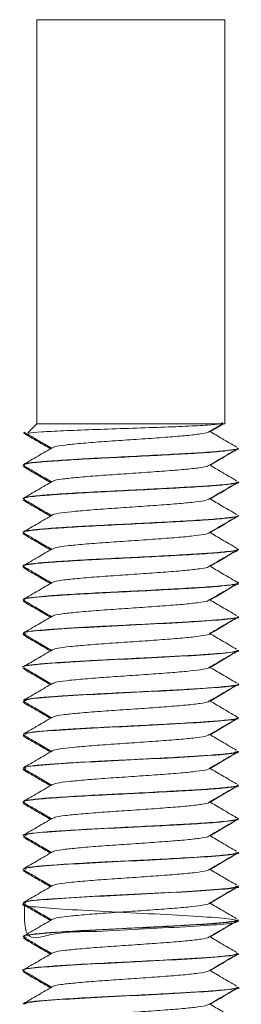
# Model space of a CAD drawing. Header units: millimetres. Extents: x -374 to 373, y -1423 to -22.
# Tile 38 of 39: x 354 to 362, y -81 to -44. Entities that reach past the tile are written whole.
import ezdxf

# ---------------------------------------------------------------- set-up
doc = ezdxf.new("R2010")
doc.units = ezdxf.units.MM

msp = doc.modelspace()

# ---------------------------------------------------------------- linework, layer by layer
at = {"color": 7, "linetype": 'Continuous', "lineweight": 15}
for p, q in [((354.566, -44.321), (354.566, -59.321)), ((354.566, -44.321), (361.566, -44.321)), ((361.566, -59.321), (361.566, -44.321)), ((354.566, -59.321), (354.233, -59.653)), ((361.414, -59.321), (354.566, -59.321)), ((360.991, -59.6), (361.499, -59.305)), ((361.012, -59.601), (361.483, -59.326)), ((361.414, -59.321), (361.476, -59.266)), ((361.56, -59.321), (361.429, -59.346)), ((361.56, -59.321), (361.523, -59.321)), ((361.56, -59.321), (361.525, -59.309)), ((362.066, -60.224), (362.066, -60.214)), ((362.066, -60.271), (362.066, -60.261)), ((354.066, -60.839), (354.066, -60.849)), ((354.066, -60.886), (354.066, -60.896)), ((354.109, -60.896), (354.098, -60.871)), ((362.066, -61.475), (362.066, -61.464)), ((362.066, -61.521), (362.066, -61.511)), ((354.066, -62.09), (354.066, -62.099)), ((354.066, -62.136), (354.066, -62.146)), ((362.066, -62.725), (362.066, -62.715)), ((362.066, -62.771), (362.066, -62.761)), ((354.066, -63.339), (354.066, -63.35)), ((354.066, -63.386), (354.066, -63.396)), ((354.097, -63.367), (354.083, -63.386)), ((361.979, -63.927), (362.029, -63.938)), ((361.98, -64.054), (362.032, -64.021)), ((362.066, -63.974), (362.066, -63.964)), ((362.066, -64.021), (362.066, -64.011)), ((354.066, -64.589), (354.066, -64.6)), ((354.066, -64.636), (354.066, -64.646)), ((354.098, -64.661), (354.108, -64.646)), ((362.066, -65.224), (362.066, -65.215)), ((362.066, -65.271), (362.066, -65.261)), ((354.066, -65.84), (354.066, -65.849)), ((354.066, -65.886), (354.066, -65.896)), ((362.066, -66.475), (362.066, -66.464)), ((362.066, -66.521), (362.066, -66.511)), ((354.066, -67.089), (354.066, -67.099)), ((354.066, -67.136), (354.066, -67.146)), ((362.066, -67.724), (362.066, -67.714)), ((362.066, -67.771), (362.066, -67.761)), ((354.066, -68.34), (354.066, -68.35)), ((354.066, -68.386), (354.066, -68.396)), ((362.066, -68.975), (362.066, -68.965)), ((362.066, -69.021), (362.066, -69.011)), ((354.066, -69.589), (354.066, -69.6)), ((354.093, -69.617), (354.066, -69.636)), ((354.066, -69.636), (354.066, -69.646)), ((361.98, -70.177), (362.027, -70.187)), ((362.066, -70.224), (362.066, -70.214)), ((362.066, -70.271), (362.066, -70.261)), ((354.066, -70.839), (354.066, -70.849)), ((354.066, -70.886), (354.066, -70.896)), ((361.929, -71.549), (362.036, -71.521)), ((362.066, -71.474), (362.066, -71.465)), ((362.066, -71.521), (362.066, -71.511)), ((354.066, -72.09), (354.066, -72.099)), ((354.066, -72.136), (354.066, -72.146)), ((361.999, -72.798), (362.025, -72.771)), ((362.066, -72.724), (362.066, -72.714)), ((362.066, -72.771), (362.066, -72.761)), ((354.066, -73.339), (354.066, -73.35)), ((354.066, -73.386), (354.066, -73.396)), ((354.083, -73.411), (354.102, -73.396)), ((361.941, -73.927), (362.057, -73.951)), ((362.066, -73.974), (362.066, -73.964)), ((362.066, -74.021), (362.066, -74.011)), ((354.066, -74.59), (354.066, -74.599)), ((354.066, -74.636), (354.066, -74.646)), ((362.066, -75.224), (362.066, -75.215)), ((362.066, -75.271), (362.066, -75.261)), ((354.066, -75.84), (354.066, -75.849)), ((354.066, -75.886), (354.066, -75.896)), ((354.106, -75.896), (354.071, -75.886)), ((361.928, -76.551), (362.057, -76.521)), ((362.066, -76.474), (362.066, -76.464)), ((362.066, -76.521), (362.066, -76.511)), ((354.066, -77.089), (354.066, -77.099)), ((354.066, -77.136), (354.066, -77.146)), ((362.066, -77.724), (362.066, -77.715)), ((362.066, -77.771), (362.066, -77.761)), ((354.066, -78.34), (354.066, -78.349)), ((354.066, -78.386), (354.066, -78.396)), ((362.066, -78.974), (362.066, -78.964)), ((362.066, -79.021), (362.066, -79.011)), ((354.066, -79.589), (354.066, -79.6)), ((354.066, -79.636), (354.066, -79.646)), ((362.042, -80.261), (361.949, -80.3)), ((362.066, -80.225), (362.066, -80.214)), ((362.066, -80.271), (362.066, -80.261)), ((354.066, -80.839), (354.066, -80.85))]:
    msp.add_line(p, q, dxfattribs=at)
at = {"color": 7, "linetype": 'Continuous', "lineweight": 15, "flags": 128}
msp.add_lwpolyline([(362.024, -76.464), (362.023, -76.493), (361.736, -76.545), (361.651, -76.555), (361.48, -76.573), (361.019, -76.612), (360.166, -76.666), (359.76, -76.689), (359.178, -76.72), (357.942, -76.783), (356.91, -76.834), (355.769, -76.898), (354.927, -76.956), (354.614, -76.983), (354.476, -76.997), (354.412, -77.005), (354.38, -77.009), (354.365, -77.011), (354.358, -77.012), (354.356, -77.012), (354.355, -77.012), (354.354, -77.012), (354.354, -77.012), (354.354, -77.012), (354.354, -77.012), (354.354, -77.012), (354.354, -77.012), (354.354, -77.012), (354.354, -77.012), (354.352, -77.013), (354.35, -77.013), (354.342, -77.014), (354.316, -77.018), (354.228, -77.032), (354.078, -77.074), (354.097, -77.089)], dxfattribs=at)
at = {"color": 7, "linetype": 'Continuous', "lineweight": 15}
for points, knots in [([(361.414, -59.321), (361.274, -59.335), (360.995, -59.364), (360.133, -59.406), (359.052, -59.448), (357.83, -59.491), (356.606, -59.531), (355.512, -59.576), (354.701, -59.615), (354.252, -59.652), (354.258, -59.673), (354.26, -59.68)], [0, 0, 0, 0, 0.113795, 0.227589, 0.341393, 0.458373, 0.57531, 0.694379, 0.814534, 0.935614, 1, 1, 1, 1]), ([(354.078, -59.661), (354.257, -59.765), (354.592, -59.959), (354.926, -60.153), (355.08, -60.242)], [0, 0, 0, 0, 0.538124, 1, 1, 1, 1]), ([(354.086, -59.62), (354.266, -59.724), (354.611, -59.924), (354.955, -60.124), (355.12, -60.219)], [0, 0, 0, 0, 0.522064, 1, 1, 1, 1]), ([(355.187, -60.199), (355.2, -60.187), (355.236, -60.155), (355.588, -60.103), (356.178, -60.045), (356.95, -59.981), (357.824, -59.924), (358.719, -59.862), (359.553, -59.801), (360.257, -59.744), (360.743, -59.68), (360.985, -59.634), (360.965, -59.607), (360.959, -59.599)], [0, 0, 0, 0, 0.058784, 0.159269, 0.259012, 0.360578, 0.459912, 0.560914, 0.661905, 0.761246, 0.862814, 0.962543, 1, 1, 1, 1]), ([(361.996, -60.177), (361.818, -60.073), (361.485, -59.879), (361.154, -59.685), (361, -59.594)], [0, 0, 0, 0, 0.53512, 1, 1, 1, 1]), ([(355.155, -60.199), (354.975, -60.303), (354.616, -60.512), (354.256, -60.721), (354.076, -60.825)], [0, 0, 0, 0, 0.499712, 1, 1, 1, 1]), ([(362.027, -60.214), (362.038, -60.221), (362.072, -60.241), (361.947, -60.264), (361.826, -60.283), (361.639, -60.308), (361.217, -60.351), (360.368, -60.406), (359.317, -60.463), (358.158, -60.524), (357.224, -60.568), (356.492, -60.606), (355.796, -60.646), (355.005, -60.698), (354.582, -60.735), (354.422, -60.754), (354.418, -60.754), (354.407, -60.755), (354.367, -60.76), (354.228, -60.78), (354.071, -60.808), (354.097, -60.831), (354.107, -60.839)], [0, 0, 0, 0, 0.03218, 0.09559, 0.114146, 0.123903, 0.217414, 0.309479, 0.395991, 0.495192, 0.586566, 0.618213, 0.679857, 0.77208, 0.864296, 0.864515, 0.864909, 0.866222, 0.870948, 0.8888, 0.957978, 1, 1, 1, 1]), ([(354.108, -60.849), (354.106, -60.836), (354.1, -60.803), (354.506, -60.748), (355.236, -60.692), (356.237, -60.628), (357.403, -60.569), (358.631, -60.51), (359.803, -60.447), (360.823, -60.39), (361.578, -60.327), (362.016, -60.272), (362.026, -60.238), (362.03, -60.224)], [0, 0, 0, 0, 0.061853, 0.159006, 0.254296, 0.351763, 0.447795, 0.544009, 0.641427, 0.736683, 0.833928, 0.930546, 1, 1, 1, 1]), ([(360.991, -60.85), (361.17, -60.746), (361.528, -60.538), (361.886, -60.33), (362.065, -60.226)], [0, 0, 0, 0, 0.499909, 1, 1, 1, 1]), ([(361.012, -60.851), (361.178, -60.754), (361.521, -60.554), (361.863, -60.353), (362.04, -60.249)], [0, 0, 0, 0, 0.482952, 1, 1, 1, 1]), ([(354.094, -60.867), (354.088, -60.868), (354.056, -60.875), (354.079, -60.881), (354.099, -60.886)], [0, 0, 0, 0, 0.184193, 1, 1, 1, 1]), ([(354.078, -60.911), (354.257, -61.015), (354.592, -61.209), (354.926, -61.403), (355.08, -61.492)], [0, 0, 0, 0, 0.538124, 1, 1, 1, 1]), ([(354.086, -60.87), (354.266, -60.974), (354.611, -61.174), (354.955, -61.374), (355.12, -61.469)], [0, 0, 0, 0, 0.522064, 1, 1, 1, 1]), ([(355.183, -61.449), (355.184, -61.443), (355.189, -61.416), (355.467, -61.368), (355.995, -61.312), (356.728, -61.248), (357.581, -61.189), (358.479, -61.13), (359.336, -61.067), (360.083, -61.01), (360.634, -60.947), (360.949, -60.894), (360.958, -60.861), (360.961, -60.849)], [0, 0, 0, 0, 0.030479, 0.131661, 0.230893, 0.332403, 0.432412, 0.532612, 0.634071, 0.733267, 0.834545, 0.935167, 1, 1, 1, 1]), ([(361.996, -61.427), (361.818, -61.323), (361.485, -61.129), (361.154, -60.935), (361, -60.844)], [0, 0, 0, 0, 0.535119, 1, 1, 1, 1]), ([(362.034, -61.464), (362.029, -61.478), (362.017, -61.511), (361.659, -61.557), (361.223, -61.597), (360.697, -61.636), (360.231, -61.663), (359.781, -61.687), (359.424, -61.707), (358.717, -61.745), (357.782, -61.791), (357.06, -61.827), (356.697, -61.845), (356.225, -61.87), (355.513, -61.913), (354.717, -61.969), (354.249, -62.021), (354.099, -62.059), (354.07, -62.078), (354.068, -62.084), (354.065, -62.087), (354.07, -62.089), (354.074, -62.09)], [0, 0, 0, 0, 0.068242, 0.160798, 0.220612, 0.254382, 0.34566, 0.35615, 0.375235, 0.439094, 0.53191, 0.595867, 0.614271, 0.623592, 0.717103, 0.809053, 0.901311, 0.96788, 0.986375, 0.991913, 0.994977, 1, 1, 1, 1]), ([(355.155, -61.449), (354.975, -61.553), (354.616, -61.762), (354.256, -61.971), (354.076, -62.075)], [0, 0, 0, 0, 0.499714, 1, 1, 1, 1]), ([(354.108, -62.099), (354.097, -62.092), (354.055, -62.065), (354.364, -62.014), (355.004, -61.958), (355.946, -61.896), (357.076, -61.834), (358.299, -61.777), (359.496, -61.713), (360.564, -61.655), (361.416, -61.595), (361.915, -61.532), (362.126, -61.495), (362.066, -61.475), (362.065, -61.475)], [0, 0, 0, 0, 0.0352781, 0.1327868, 0.2281259, 0.3252241, 0.4220946, 0.5175805, 0.6151312, 0.7107858, 0.8074433, 0.9046904, 0.9999645, 1, 1, 1, 1]), ([(360.991, -62.1), (361.17, -61.996), (361.528, -61.788), (361.886, -61.58), (362.065, -61.476)], [0, 0, 0, 0, 0.499909, 1, 1, 1, 1]), ([(361.012, -62.101), (361.178, -62.004), (361.521, -61.804), (361.863, -61.603), (362.04, -61.499)], [0, 0, 0, 0, 0.482952, 1, 1, 1, 1]), ([(355.158, -62.699), (355.158, -62.698), (355.145, -62.678), (355.366, -62.634), (355.824, -62.578), (356.516, -62.516), (357.341, -62.454), (358.236, -62.397), (359.111, -62.333), (359.896, -62.275), (360.507, -62.215), (360.908, -62.154), (360.959, -62.117), (360.983, -62.099)], [0, 0, 0, 0, 0.002311, 0.103825, 0.20307, 0.304155, 0.405001, 0.504401, 0.605958, 0.705534, 0.806157, 0.907397, 1, 1, 1, 1]), ([(361.996, -62.677), (361.818, -62.573), (361.485, -62.379), (361.154, -62.185), (361, -62.094)], [0, 0, 0, 0, 0.53512, 1, 1, 1, 1]), ([(354.089, -62.146), (354.077, -62.143), (354.057, -62.137), (354.085, -62.132), (354.097, -62.13)], [0, 0, 0, 0, 0.566805, 1, 1, 1, 1]), ([(354.078, -62.161), (354.257, -62.265), (354.592, -62.459), (354.926, -62.653), (355.08, -62.742)], [0, 0, 0, 0, 0.538124, 1, 1, 1, 1]), ([(354.086, -62.12), (354.266, -62.224), (354.611, -62.424), (354.955, -62.624), (355.12, -62.719)], [0, 0, 0, 0, 0.522062, 1, 1, 1, 1]), ([(354.081, -63.35), (354.076, -63.348), (354.017, -63.326), (354.25, -63.281), (354.793, -63.223), (355.67, -63.163), (356.755, -63.1), (357.964, -63.043), (359.18, -62.981), (360.294, -62.92), (361.213, -62.862), (361.814, -62.798), (362.09, -62.756), (362.04, -62.73), (362.029, -62.725)], [0, 0, 0, 0, 0.008902, 0.106425, 0.202327, 0.298722, 0.396108, 0.491371, 0.588712, 0.685209, 0.781018, 0.878558, 0.97396, 1, 1, 1, 1]), ([(355.155, -62.699), (354.975, -62.803), (354.616, -63.012), (354.256, -63.221), (354.076, -63.325)], [0, 0, 0, 0, 0.499712, 1, 1, 1, 1]), ([(362.045, -62.715), (362.052, -62.717), (362.108, -62.741), (361.874, -62.779), (361.351, -62.84), (360.546, -62.896), (359.523, -62.952), (358.377, -63.013), (357.204, -63.068), (356.234, -63.119), (355.588, -63.159), (355.02, -63.198), (354.681, -63.225), (354.452, -63.25), (354.293, -63.269), (354.098, -63.3), (354.102, -63.327), (354.104, -63.339)], [0, 0, 0, 0, 0.012862, 0.110865, 0.197932, 0.290544, 0.382256, 0.475831, 0.567564, 0.660151, 0.720175, 0.753783, 0.845106, 0.855665, 0.874779, 0.938577, 1, 1, 1, 1]), ([(360.991, -63.35), (361.17, -63.246), (361.528, -63.038), (361.886, -62.83), (362.065, -62.726)], [0, 0, 0, 0, 0.499909, 1, 1, 1, 1]), ([(361.012, -63.351), (361.178, -63.254), (361.521, -63.054), (361.863, -62.853), (362.04, -62.749)], [0, 0, 0, 0, 0.482952, 1, 1, 1, 1]), ([(354.1, -63.411), (354.087, -63.408), (354.044, -63.399), (354.084, -63.39), (354.111, -63.384)], [0, 0, 0, 0, 0.315693, 1, 1, 1, 1]), ([(354.078, -63.411), (354.257, -63.515), (354.592, -63.709), (354.926, -63.903), (355.08, -63.992)], [0, 0, 0, 0, 0.538125, 1, 1, 1, 1]), ([(354.086, -63.37), (354.266, -63.474), (354.611, -63.674), (354.955, -63.874), (355.12, -63.969)], [0, 0, 0, 0, 0.522064, 1, 1, 1, 1]), ([(355.178, -63.95), (355.206, -63.934), (355.272, -63.897), (355.681, -63.843), (356.31, -63.783), (357.107, -63.72), (357.991, -63.663), (358.881, -63.601), (359.695, -63.54), (360.368, -63.482), (360.806, -63.418), (361.007, -63.377), (360.975, -63.353), (360.97, -63.349)], [0, 0, 0, 0, 0.078151, 0.177914, 0.278195, 0.379508, 0.478605, 0.579873, 0.68026, 0.779926, 0.881401, 0.980644, 1, 1, 1, 1]), ([(361.996, -63.927), (361.818, -63.823), (361.485, -63.629), (361.154, -63.435), (361, -63.344)], [0, 0, 0, 0, 0.53512, 1, 1, 1, 1]), ([(354.11, -64.62), (354.096, -64.617), (353.993, -64.594), (354.151, -64.549), (354.606, -64.488), (355.409, -64.43), (356.443, -64.367), (357.63, -64.309), (358.856, -64.248), (360.007, -64.186), (360.988, -64.129), (361.683, -64.065), (362.049, -64.016), (362.028, -63.985), (362.02, -63.974)], [0, 0, 0, 0, 0.014641, 0.108782, 0.202494, 0.295077, 0.389572, 0.482123, 0.575875, 0.669988, 0.762306, 0.856734, 0.949756, 1, 1, 1, 1]), ([(362.024, -63.964), (362.031, -63.975), (362.05, -64.004), (361.714, -64.051), (361.278, -64.093), (360.988, -64.114), (360.91, -64.12), (360.646, -64.138), (360.056, -64.173), (359.081, -64.226), (357.914, -64.285), (357.104, -64.324), (356.63, -64.349), (356.268, -64.368), (355.623, -64.406), (354.855, -64.459), (354.297, -64.514), (354.042, -64.56), (354.088, -64.584), (354.098, -64.589)], [0, 0, 0, 0, 0.049548, 0.141521, 0.235084, 0.238409, 0.244064, 0.262364, 0.326828, 0.419673, 0.511975, 0.60427, 0.613701, 0.632464, 0.697878, 0.790507, 0.882216, 0.975797, 1, 1, 1, 1]), ([(355.155, -63.949), (354.975, -64.053), (354.616, -64.262), (354.256, -64.471), (354.076, -64.575)], [0, 0, 0, 0, 0.499712, 1, 1, 1, 1]), ([(360.991, -64.6), (361.17, -64.496), (361.528, -64.288), (361.886, -64.08), (362.065, -63.976)], [0, 0, 0, 0, 0.499909, 1, 1, 1, 1]), ([(361.012, -64.601), (361.178, -64.504), (361.521, -64.304), (361.863, -64.103), (362.04, -63.999)], [0, 0, 0, 0, 0.482952, 1, 1, 1, 1]), ([(354.08, -64.627), (354.074, -64.628), (354.06, -64.631), (354.072, -64.634), (354.079, -64.636)], [0, 0, 0, 0, 0.452496, 1, 1, 1, 1]), ([(354.078, -64.661), (354.257, -64.765), (354.592, -64.959), (354.926, -65.153), (355.08, -65.242)], [0, 0, 0, 0, 0.538124, 1, 1, 1, 1]), ([(354.086, -64.62), (354.266, -64.724), (354.611, -64.924), (354.955, -65.124), (355.12, -65.219)], [0, 0, 0, 0, 0.522064, 1, 1, 1, 1]), ([(355.188, -65.199), (355.196, -65.189), (355.221, -65.159), (355.548, -65.108), (356.119, -65.05), (356.879, -64.987), (357.747, -64.929), (358.644, -64.868), (359.486, -64.806), (360.204, -64.749), (360.711, -64.685), (360.974, -64.637), (360.962, -64.608), (360.958, -64.599)], [0, 0, 0, 0, 0.049852, 0.150595, 0.25012, 0.351709, 0.4512, 0.551987, 0.653164, 0.752403, 0.85392, 0.95392, 1, 1, 1, 1]), ([(361.996, -65.177), (361.818, -65.073), (361.485, -64.879), (361.154, -64.685), (361, -64.594)], [0, 0, 0, 0, 0.53512, 1, 1, 1, 1]), ([(355.155, -65.199), (354.975, -65.303), (354.616, -65.512), (354.256, -65.721), (354.076, -65.825)], [0, 0, 0, 0, 0.499714, 1, 1, 1, 1]), ([(361.974, -65.177), (362.002, -65.183), (362.049, -65.192), (362.06, -65.203), (362.064, -65.209), (362.073, -65.23), (362.006, -65.254), (361.764, -65.293), (361.413, -65.332), (360.985, -65.366), (360.689, -65.385), (360.678, -65.386), (360.641, -65.388), (360.498, -65.397), (360.198, -65.414), (359.871, -65.433), (359.587, -65.448), (359.222, -65.468), (358.501, -65.506), (357.443, -65.558), (356.319, -65.614), (355.632, -65.657), (355.262, -65.682), (354.994, -65.7), (354.554, -65.735), (354.138, -65.786), (354.102, -65.823), (354.085, -65.84)], [0, 0, 0, 0, 0.026178, 0.043431, 0.048408, 0.05095, 0.137147, 0.167253, 0.225116, 0.312913, 0.313245, 0.313892, 0.316126, 0.324365, 0.355901, 0.399334, 0.408294, 0.426026, 0.487704, 0.574789, 0.66151, 0.749744, 0.758505, 0.775862, 0.836268, 0.923814, 1, 1, 1, 1]), ([(354.111, -65.849), (354.104, -65.838), (354.085, -65.807), (354.458, -65.753), (355.161, -65.697), (356.144, -65.634), (357.299, -65.574), (358.527, -65.515), (359.707, -65.452), (360.744, -65.395), (361.526, -65.333), (361.999, -65.276), (362.026, -65.24), (362.038, -65.224)], [0, 0, 0, 0, 0.053469, 0.150768, 0.246014, 0.343398, 0.439723, 0.535653, 0.633146, 0.728469, 0.825562, 0.92241, 1, 1, 1, 1]), ([(360.991, -65.85), (361.17, -65.746), (361.528, -65.538), (361.886, -65.33), (362.065, -65.226)], [0, 0, 0, 0, 0.499909, 1, 1, 1, 1]), ([(361.012, -65.851), (361.178, -65.754), (361.521, -65.554), (361.863, -65.353), (362.04, -65.249)], [0, 0, 0, 0, 0.482952, 1, 1, 1, 1]), ([(362.049, -65.261), (362.055, -65.263), (362.074, -65.269), (362.054, -65.276), (362.041, -65.281)], [0, 0, 0, 0, 0.315296, 1, 1, 1, 1]), ([(354.106, -65.896), (354.084, -65.89), (354.055, -65.881), (354.105, -65.872), (354.117, -65.87)], [0, 0, 0, 0, 0.764433, 1, 1, 1, 1]), ([(354.078, -65.911), (354.257, -66.015), (354.592, -66.209), (354.926, -66.403), (355.08, -66.492)], [0, 0, 0, 0, 0.538124, 1, 1, 1, 1]), ([(354.086, -65.87), (354.266, -65.974), (354.611, -66.174), (354.955, -66.374), (355.12, -66.469)], [0, 0, 0, 0, 0.522062, 1, 1, 1, 1]), ([(355.178, -66.449), (355.177, -66.445), (355.174, -66.42), (355.433, -66.373), (355.939, -66.317), (356.66, -66.254), (357.505, -66.194), (358.403, -66.135), (359.266, -66.072), (360.026, -66.015), (360.596, -65.953), (360.937, -65.897), (360.957, -65.863), (360.966, -65.849)], [0, 0, 0, 0, 0.021581, 0.122907, 0.222087, 0.323503, 0.423811, 0.523706, 0.625236, 0.724495, 0.825606, 0.926462, 1, 1, 1, 1]), ([(361.996, -66.427), (361.818, -66.323), (361.485, -66.129), (361.154, -65.935), (361, -65.844)], [0, 0, 0, 0, 0.53512, 1, 1, 1, 1]), ([(354.185, -67.12), (354.135, -67.107), (353.966, -67.065), (354.547, -66.99), (355.806, -66.901), (357.571, -66.811), (359.418, -66.718), (361.016, -66.632), (361.84, -66.546), (362.115, -66.498), (362.056, -66.476), (362.051, -66.475)], [0, 0, 0, 0, 0.058014, 0.198954, 0.338543, 0.478309, 0.619097, 0.758141, 0.899379, 0.991994, 1, 1, 1, 1]), ([(355.155, -66.449), (354.975, -66.553), (354.616, -66.762), (354.256, -66.971), (354.076, -67.075)], [0, 0, 0, 0, 0.499712, 1, 1, 1, 1]), ([(362.034, -66.464), (362.042, -66.471), (362.071, -66.497), (361.808, -66.54), (361.232, -66.599), (360.388, -66.656), (359.476, -66.704), (358.714, -66.745), (357.913, -66.785), (357.241, -66.817), (356.508, -66.855), (355.81, -66.895), (355.018, -66.947), (354.59, -66.984), (354.426, -67.003), (354.414, -67.005), (354.373, -67.01), (354.233, -67.029), (354.073, -67.057), (354.098, -67.08), (354.107, -67.089)], [0, 0, 0, 0, 0.032478, 0.12224, 0.215734, 0.307602, 0.392939, 0.457735, 0.493762, 0.58514, 0.617147, 0.678385, 0.770603, 0.862814, 0.863553, 0.864974, 0.869868, 0.887848, 0.956472, 1, 1, 1, 1]), ([(360.991, -67.1), (361.17, -66.996), (361.528, -66.788), (361.886, -66.58), (362.065, -66.476)], [0, 0, 0, 0, 0.499909, 1, 1, 1, 1]), ([(361.012, -67.101), (361.178, -67.004), (361.521, -66.804), (361.863, -66.603), (362.04, -66.499)], [0, 0, 0, 0, 0.482952, 1, 1, 1, 1]), ([(354.091, -67.117), (354.087, -67.118), (354.056, -67.124), (354.079, -67.131), (354.1, -67.136)], [0, 0, 0, 0, 0.135791, 1, 1, 1, 1]), ([(354.078, -67.161), (354.257, -67.265), (354.592, -67.459), (354.926, -67.653), (355.08, -67.742)], [0, 0, 0, 0, 0.538125, 1, 1, 1, 1]), ([(354.086, -67.12), (354.266, -67.224), (354.611, -67.424), (354.955, -67.624), (355.12, -67.719)], [0, 0, 0, 0, 0.522064, 1, 1, 1, 1]), ([(355.158, -67.7), (355.208, -67.68), (355.309, -67.639), (355.783, -67.582), (356.448, -67.521), (357.267, -67.459), (358.159, -67.402), (359.04, -67.339), (359.832, -67.28), (360.472, -67.22), (360.858, -67.157), (361.026, -67.12), (360.991, -67.1), (360.991, -67.1)], [0, 0, 0, 0, 0.0976, 0.196919, 0.297754, 0.398752, 0.497965, 0.599437, 0.6992, 0.799504, 0.900823, 0.999931, 1, 1, 1, 1]), ([(361.996, -67.677), (361.818, -67.573), (361.485, -67.379), (361.154, -67.185), (361, -67.094)], [0, 0, 0, 0, 0.53512, 1, 1, 1, 1]), ([(354.067, -68.35), (354.067, -68.35), (353.931, -68.32), (354.414, -68.256), (355.521, -68.169), (357.236, -68.076), (359.099, -67.986), (360.742, -67.897), (361.872, -67.807), (361.98, -67.751), (362.031, -67.724)], [0, 0, 0, 0, 0.000665, 0.146596, 0.290329, 0.435612, 0.580224, 0.724295, 0.870042, 1, 1, 1, 1]), ([(362.033, -67.714), (362.029, -67.728), (362.02, -67.761), (361.666, -67.806), (361.232, -67.846), (360.709, -67.885), (360.246, -67.912), (359.795, -67.937), (359.44, -67.956), (358.734, -67.994), (357.684, -68.046), (356.541, -68.101), (355.529, -68.162), (354.727, -68.219), (354.253, -68.271), (354.098, -68.309), (354.071, -68.328), (354.067, -68.333), (354.067, -68.335), (354.066, -68.337), (354.071, -68.338), (354.076, -68.34)], [0, 0, 0, 0, 0.0667907, 0.1593223, 0.2199077, 0.2529436, 0.3442495, 0.3549967, 0.374166, 0.4376787, 0.530554, 0.6220254, 0.71555, 0.8075698, 0.8997971, 0.9681399, 0.9862025, 0.9911921, 0.9926762, 0.9934862, 1, 1, 1, 1]), ([(355.155, -67.699), (354.975, -67.803), (354.616, -68.012), (354.256, -68.221), (354.076, -68.325)], [0, 0, 0, 0, 0.499712, 1, 1, 1, 1]), ([(360.991, -68.35), (361.17, -68.246), (361.528, -68.038), (361.886, -67.83), (362.065, -67.726)], [0, 0, 0, 0, 0.499909, 1, 1, 1, 1]), ([(361.012, -68.351), (361.178, -68.254), (361.521, -68.054), (361.863, -67.853), (362.04, -67.749)], [0, 0, 0, 0, 0.482952, 1, 1, 1, 1]), ([(354.078, -68.411), (354.257, -68.515), (354.592, -68.709), (354.926, -68.903), (355.08, -68.992)], [0, 0, 0, 0, 0.538124, 1, 1, 1, 1]), ([(354.086, -68.37), (354.266, -68.474), (354.611, -68.674), (354.955, -68.874), (355.12, -68.969)], [0, 0, 0, 0, 0.522064, 1, 1, 1, 1]), ([(355.183, -68.95), (355.204, -68.935), (355.255, -68.901), (355.637, -68.847), (356.249, -68.788), (357.034, -68.725), (357.914, -68.668), (358.807, -68.606), (359.63, -68.545), (360.318, -68.487), (360.778, -68.424), (360.997, -68.381), (360.97, -68.355), (360.964, -68.349)], [0, 0, 0, 0, 0.069266, 0.169405, 0.269466, 0.370959, 0.470175, 0.571383, 0.672109, 0.771635, 0.873217, 0.972693, 1, 1, 1, 1]), ([(361.996, -68.927), (361.818, -68.823), (361.485, -68.629), (361.154, -68.435), (361, -68.344)], [0, 0, 0, 0, 0.53512, 1, 1, 1, 1]), ([(355.155, -68.949), (354.975, -69.053), (354.616, -69.262), (354.256, -69.471), (354.076, -69.575)], [0, 0, 0, 0, 0.4997132, 1, 1, 1, 1]), ([(362.047, -68.965), (362.053, -68.967), (362.107, -68.989), (361.945, -69.016), (361.669, -69.055), (361.274, -69.094), (360.563, -69.146), (359.54, -69.201), (358.396, -69.262), (357.222, -69.317), (356.248, -69.369), (355.6, -69.408), (355.03, -69.448), (354.69, -69.474), (354.459, -69.499), (354.299, -69.519), (354.1, -69.55), (354.102, -69.576), (354.103, -69.589)], [0, 0, 0, 0, 0.011745, 0.103038, 0.137656, 0.196619, 0.289251, 0.380904, 0.474455, 0.566204, 0.658724, 0.719511, 0.752348, 0.843656, 0.854467, 0.873656, 0.937078, 1, 1, 1, 1]), ([(354.125, -69.6), (354.156, -69.574), (354.226, -69.517), (355.291, -69.436), (356.898, -69.341), (358.763, -69.253), (360.501, -69.163), (361.659, -69.071), (362.177, -69.01), (362.044, -68.977), (362.034, -68.975)], [0, 0, 0, 0, 0.120604, 0.264211, 0.41006, 0.554011, 0.69885, 0.843939, 0.98777, 1, 1, 1, 1]), ([(360.991, -69.6), (361.17, -69.496), (361.528, -69.288), (361.886, -69.08), (362.065, -68.976)], [0, 0, 0, 0, 0.499909, 1, 1, 1, 1]), ([(361.012, -69.601), (361.178, -69.504), (361.521, -69.304), (361.863, -69.103), (362.04, -68.999)], [0, 0, 0, 0, 0.482952, 1, 1, 1, 1]), ([(354.078, -69.661), (354.257, -69.765), (354.592, -69.959), (354.926, -70.153), (355.08, -70.242)], [0, 0, 0, 0, 0.538125, 1, 1, 1, 1]), ([(354.086, -69.62), (354.266, -69.724), (354.611, -69.924), (354.955, -70.124), (355.12, -70.219)], [0, 0, 0, 0, 0.522063, 1, 1, 1, 1]), ([(355.187, -70.199), (355.191, -70.191), (355.206, -70.162), (355.509, -70.113), (356.061, -70.055), (356.809, -69.992), (357.67, -69.934), (358.568, -69.873), (359.417, -69.811), (360.149, -69.754), (360.677, -69.691), (360.963, -69.64), (360.959, -69.61), (360.958, -69.599)], [0, 0, 0, 0, 0.040927, 0.141894, 0.241254, 0.342828, 0.442528, 0.543065, 0.644394, 0.743583, 0.845011, 0.945315, 1, 1, 1, 1]), ([(361.996, -70.177), (361.818, -70.073), (361.485, -69.879), (361.154, -69.685), (361, -69.594)], [0, 0, 0, 0, 0.535119, 1, 1, 1, 1]), ([(355.155, -70.199), (354.975, -70.303), (354.616, -70.512), (354.256, -70.721), (354.076, -70.825)], [0, 0, 0, 0, 0.499713, 1, 1, 1, 1]), ([(362.024, -70.214), (362.031, -70.224), (362.053, -70.254), (361.722, -70.3), (361.273, -70.343), (360.925, -70.369), (360.651, -70.388), (360.066, -70.422), (359.1, -70.475), (357.933, -70.534), (357.121, -70.573), (356.644, -70.598), (356.281, -70.618), (355.636, -70.655), (354.867, -70.708), (354.304, -70.763), (354.044, -70.81), (354.089, -70.834), (354.099, -70.839)], [0, 0, 0, 0, 0.048083, 0.140009, 0.233577, 0.243775, 0.262486, 0.325356, 0.418162, 0.510474, 0.602779, 0.612641, 0.631542, 0.696369, 0.78904, 0.880713, 0.974292, 1, 1, 1, 1]), ([(354.16, -70.849), (354.156, -70.829), (354.147, -70.779), (355.054, -70.702), (356.573, -70.608), (358.428, -70.521), (360.212, -70.427), (361.502, -70.338), (362.123, -70.271), (362.009, -70.232), (361.985, -70.224)], [0, 0, 0, 0, 0.094123, 0.237973, 0.383907, 0.527559, 0.673207, 0.817476, 0.961909, 1, 1, 1, 1]), ([(360.991, -70.85), (361.17, -70.746), (361.528, -70.538), (361.886, -70.33), (362.065, -70.226)], [0, 0, 0, 0, 0.499909, 1, 1, 1, 1]), ([(361.012, -70.851), (361.178, -70.754), (361.521, -70.554), (361.863, -70.353), (362.04, -70.249)], [0, 0, 0, 0, 0.482952, 1, 1, 1, 1]), ([(354.081, -70.876), (354.075, -70.877), (354.06, -70.88), (354.073, -70.884), (354.081, -70.886)], [0, 0, 0, 0, 0.415424, 1, 1, 1, 1]), ([(354.086, -70.87), (354.266, -70.974), (354.611, -71.174), (354.955, -71.374), (355.12, -71.469)], [0, 0, 0, 0, 0.522063, 1, 1, 1, 1]), ([(355.17, -71.449), (355.169, -71.446), (355.161, -71.424), (355.401, -71.378), (355.885, -71.322), (356.593, -71.259), (357.429, -71.199), (358.326, -71.141), (359.195, -71.077), (359.967, -71.02), (360.556, -70.958), (360.924, -70.9), (360.957, -70.865), (360.973, -70.849)], [0, 0, 0, 0, 0.0127002, 0.1141342, 0.2133139, 0.314598, 0.4151742, 0.5148106, 0.6163753, 0.7157498, 0.8166573, 0.9177106, 1, 1, 1, 1]), ([(361.996, -71.427), (361.818, -71.323), (361.485, -71.129), (361.154, -70.935), (361, -70.844)], [0, 0, 0, 0, 0.53512, 1, 1, 1, 1]), ([(354.122, -70.896), (354.086, -70.891), (354.048, -70.886), (354.081, -70.88), (354.083, -70.88)], [0, 0, 0, 0, 0.93725, 1, 1, 1, 1]), ([(354.078, -70.911), (354.257, -71.015), (354.592, -71.209), (354.926, -71.403), (355.08, -71.492)], [0, 0, 0, 0, 0.538124, 1, 1, 1, 1]), ([(355.155, -71.449), (354.975, -71.553), (354.616, -71.762), (354.256, -71.971), (354.076, -72.075)], [0, 0, 0, 0, 0.499713, 1, 1, 1, 1]), ([(362.06, -71.465), (362.036, -71.481), (361.982, -71.518), (361.471, -71.579), (360.732, -71.634), (359.792, -71.688), (358.716, -71.745), (357.519, -71.804), (356.367, -71.861), (355.378, -71.922), (354.747, -71.969), (354.431, -72.002), (354.151, -72.039), (354.117, -72.068), (354.092, -72.09)], [0, 0, 0, 0, 0.082425, 0.185139, 0.282253, 0.34411, 0.454164, 0.54769, 0.626821, 0.738146, 0.823963, 0.861858, 0.898899, 1, 1, 1, 1]), ([(354.167, -72.099), (354.146, -72.085), (354.078, -72.041), (354.84, -71.967), (356.258, -71.874), (358.088, -71.787), (359.91, -71.693), (361.317, -71.606), (362.063, -71.53), (361.987, -71.487), (361.964, -71.474)], [0, 0, 0, 0, 0.067404, 0.211839, 0.357359, 0.501058, 0.647028, 0.790803, 0.936116, 1, 1, 1, 1]), ([(360.991, -72.1), (361.17, -71.996), (361.528, -71.788), (361.886, -71.58), (362.065, -71.476)], [0, 0, 0, 0, 0.499909, 1, 1, 1, 1]), ([(361.012, -72.101), (361.178, -72.004), (361.521, -71.804), (361.863, -71.603), (362.04, -71.499)], [0, 0, 0, 0, 0.482952, 1, 1, 1, 1]), ([(354.134, -72.162), (354.099, -72.156), (354.037, -72.148), (354.091, -72.139), (354.114, -72.136)], [0, 0, 0, 0, 0.576863, 1, 1, 1, 1]), ([(354.078, -72.161), (354.257, -72.265), (354.592, -72.459), (354.926, -72.653), (355.08, -72.742)], [0, 0, 0, 0, 0.538125, 1, 1, 1, 1]), ([(354.086, -72.12), (354.266, -72.224), (354.611, -72.424), (354.955, -72.624), (355.12, -72.719)], [0, 0, 0, 0, 0.522064, 1, 1, 1, 1]), ([(355.168, -72.7), (355.208, -72.682), (355.292, -72.643), (355.735, -72.587), (356.384, -72.527), (357.193, -72.464), (358.082, -72.407), (358.967, -72.344), (359.77, -72.285), (360.425, -72.226), (360.835, -72.162), (361.018, -72.124), (360.983, -72.102), (360.98, -72.1)], [0, 0, 0, 0, 0.088698, 0.188249, 0.288907, 0.39013, 0.489316, 0.590774, 0.690882, 0.790939, 0.892411, 0.991606, 1, 1, 1, 1]), ([(361.996, -72.677), (361.818, -72.573), (361.485, -72.379), (361.154, -72.185), (361, -72.094)], [0, 0, 0, 0, 0.53512, 1, 1, 1, 1]), ([(355.155, -72.699), (354.975, -72.803), (354.616, -73.012), (354.256, -73.221), (354.076, -73.325)], [0, 0, 0, 0, 0.499712, 1, 1, 1, 1]), ([(354.12, -73.37), (354.1, -73.365), (353.998, -73.34), (354.18, -73.292), (354.674, -73.232), (355.503, -73.174), (356.557, -73.11), (357.753, -73.053), (358.976, -72.991), (360.115, -72.93), (361.074, -72.873), (361.734, -72.809), (362.065, -72.762), (362.031, -72.733), (362.02, -72.724)], [0, 0, 0, 0, 0.024057, 0.118349, 0.211775, 0.304597, 0.399061, 0.491444, 0.585424, 0.679329, 0.771761, 0.866239, 0.958971, 1, 1, 1, 1]), ([(362.021, -72.714), (362.034, -72.721), (362.086, -72.746), (361.81, -72.788), (361.243, -72.849), (360.382, -72.906), (359.319, -72.963), (358.197, -73.021), (357.078, -73.075), (356.014, -73.132), (355.051, -73.194), (354.383, -73.252), (354.069, -73.302), (354.096, -73.331), (354.104, -73.339)], [0, 0, 0, 0, 0.030269, 0.117245, 0.21908, 0.306448, 0.392611, 0.50227, 0.573013, 0.660731, 0.772179, 0.862163, 0.958231, 1, 1, 1, 1]), ([(360.991, -73.35), (361.17, -73.246), (361.528, -73.038), (361.886, -72.83), (362.065, -72.726)], [0, 0, 0, 0, 0.499909, 1, 1, 1, 1]), ([(361.012, -73.351), (361.178, -73.254), (361.521, -73.054), (361.863, -72.853), (362.04, -72.749)], [0, 0, 0, 0, 0.482951, 1, 1, 1, 1]), ([(354.088, -73.367), (354.086, -73.368), (354.056, -73.374), (354.065, -73.38), (354.074, -73.386)], [0, 0, 0, 0, 0.083715, 1, 1, 1, 1]), ([(354.078, -73.411), (354.257, -73.515), (354.592, -73.709), (354.926, -73.903), (355.08, -73.992)], [0, 0, 0, 0, 0.538124, 1, 1, 1, 1]), ([(354.086, -73.37), (354.266, -73.474), (354.611, -73.674), (354.955, -73.874), (355.12, -73.969)], [0, 0, 0, 0, 0.522063, 1, 1, 1, 1]), ([(355.187, -73.949), (355.201, -73.937), (355.239, -73.904), (355.595, -73.852), (356.188, -73.794), (356.963, -73.73), (357.837, -73.673), (358.732, -73.611), (359.564, -73.55), (360.266, -73.493), (360.748, -73.429), (360.987, -73.384), (360.966, -73.356), (360.96, -73.349)], [0, 0, 0, 0, 0.060325, 0.160763, 0.260548, 0.362106, 0.461418, 0.562454, 0.663408, 0.762772, 0.864346, 0.964032, 1, 1, 1, 1]), ([(361.996, -73.927), (361.818, -73.823), (361.485, -73.629), (361.154, -73.435), (361, -73.344)], [0, 0, 0, 0, 0.53512, 1, 1, 1, 1]), ([(362.038, -73.964), (362.033, -73.978), (362.023, -74.005), (361.67, -74.058), (360.984, -74.12), (359.956, -74.178), (358.864, -74.237), (357.761, -74.293), (356.592, -74.349), (355.561, -74.41), (354.799, -74.463), (354.259, -74.52), (353.999, -74.563), (354.072, -74.588), (354.076, -74.59)], [0, 0, 0, 0, 0.0655483, 0.1347338, 0.2541188, 0.34916, 0.433034, 0.5289654, 0.6097823, 0.7171702, 0.8073467, 0.8729055, 0.9942786, 1, 1, 1, 1]), ([(355.155, -73.949), (354.975, -74.053), (354.616, -74.262), (354.256, -74.471), (354.076, -74.575)], [0, 0, 0, 0, 0.499713, 1, 1, 1, 1]), ([(354.139, -74.599), (354.157, -74.576), (354.2, -74.521), (355.214, -74.441), (356.793, -74.346), (358.461, -74.269), (359.819, -74.196), (360.837, -74.139), (361.587, -74.076), (362.019, -74.022), (362.026, -73.988), (362.029, -73.974)], [0, 0, 0, 0, 0.112023, 0.255316, 0.400887, 0.544353, 0.64199, 0.73747, 0.834973, 0.931783, 1, 1, 1, 1]), ([(360.991, -74.6), (361.17, -74.496), (361.528, -74.288), (361.886, -74.08), (362.065, -73.976)], [0, 0, 0, 0, 0.499909, 1, 1, 1, 1]), ([(361.012, -74.601), (361.178, -74.504), (361.521, -74.304), (361.863, -74.103), (362.04, -73.999)], [0, 0, 0, 0, 0.482952, 1, 1, 1, 1]), ([(354.078, -74.661), (354.257, -74.765), (354.592, -74.959), (354.926, -75.153), (355.08, -75.242)], [0, 0, 0, 0, 0.538124, 1, 1, 1, 1]), ([(354.086, -74.62), (354.266, -74.724), (354.611, -74.924), (354.955, -75.124), (355.12, -75.219)], [0, 0, 0, 0, 0.522064, 1, 1, 1, 1]), ([(355.184, -75.199), (355.185, -75.192), (355.191, -75.166), (355.473, -75.117), (356.004, -75.061), (356.74, -74.997), (357.594, -74.938), (358.492, -74.879), (359.348, -74.816), (360.093, -74.759), (360.641, -74.696), (360.951, -74.643), (360.958, -74.611), (360.96, -74.599)], [0, 0, 0, 0, 0.032014, 0.133167, 0.232414, 0.333937, 0.433896, 0.534148, 0.635591, 0.734782, 0.836086, 0.936663, 1, 1, 1, 1]), ([(361.996, -75.177), (361.818, -75.073), (361.485, -74.879), (361.154, -74.685), (361, -74.594)], [0, 0, 0, 0, 0.53512, 1, 1, 1, 1]), ([(355.155, -75.199), (354.975, -75.303), (354.616, -75.512), (354.256, -75.721), (354.076, -75.825)], [0, 0, 0, 0, 0.499712, 1, 1, 1, 1]), ([(362.043, -75.215), (362.05, -75.217), (362.11, -75.238), (361.884, -75.277), (361.405, -75.335), (360.601, -75.393), (359.618, -75.447), (358.425, -75.51), (357.285, -75.565), (356.166, -75.623), (355.212, -75.683), (354.484, -75.741), (354.11, -75.794), (354.09, -75.827), (354.082, -75.84)], [0, 0, 0, 0, 0.012395, 0.098322, 0.201364, 0.277125, 0.37552, 0.473017, 0.566583, 0.645108, 0.754191, 0.842303, 0.939331, 1, 1, 1, 1]), ([(354.165, -75.849), (354.154, -75.831), (354.125, -75.783), (354.984, -75.707), (356.472, -75.613), (358.321, -75.526), (360.118, -75.432), (361.446, -75.344), (362.105, -75.274), (362.001, -75.234), (361.976, -75.224)], [0, 0, 0, 0, 0.085714, 0.229712, 0.375569, 0.519198, 0.665002, 0.809078, 0.953769, 1, 1, 1, 1]), ([(360.991, -75.85), (361.17, -75.746), (361.528, -75.538), (361.886, -75.33), (362.065, -75.226)], [0, 0, 0, 0, 0.499909, 1, 1, 1, 1]), ([(361.012, -75.851), (361.178, -75.754), (361.521, -75.554), (361.863, -75.353), (362.04, -75.249)], [0, 0, 0, 0, 0.482952, 1, 1, 1, 1]), ([(354.078, -75.911), (354.257, -76.015), (354.592, -76.209), (354.926, -76.403), (355.08, -76.492)], [0, 0, 0, 0, 0.538125, 1, 1, 1, 1]), ([(354.086, -75.87), (354.266, -75.974), (354.611, -76.174), (354.955, -76.374), (355.12, -76.469)], [0, 0, 0, 0, 0.522064, 1, 1, 1, 1]), ([(355.159, -76.447), (355.22, -76.425), (355.34, -76.384), (355.841, -76.327), (356.525, -76.265), (357.355, -76.203), (358.249, -76.146), (359.124, -76.082), (359.906, -76.025), (360.515, -75.964), (360.91, -75.903), (360.958, -75.866), (360.981, -75.849)], [0, 0, 0, 0, 0.101896, 0.20151, 0.303017, 0.404215, 0.504027, 0.605981, 0.705906, 0.806961, 0.908567, 1, 1, 1, 1]), ([(361.996, -76.427), (361.818, -76.323), (361.485, -76.129), (361.154, -75.935), (361, -75.844)], [0, 0, 0, 0, 0.535119, 1, 1, 1, 1]), ([(355.155, -76.449), (354.975, -76.553), (354.616, -76.762), (354.256, -76.971), (354.076, -77.075)], [0, 0, 0, 0, 0.499712, 1, 1, 1, 1]), ([(354.164, -77.099), (354.14, -77.087), (354.057, -77.045), (354.777, -76.972), (356.162, -76.88), (357.981, -76.793), (359.812, -76.698), (361.254, -76.611), (362.042, -76.534), (361.983, -76.489), (361.963, -76.474)], [0, 0, 0, 0, 0.0589767, 0.2036653, 0.3489517, 0.4927376, 0.6387044, 0.7823964, 0.9279361, 1, 1, 1, 1]), ([(360.991, -77.1), (361.17, -76.996), (361.528, -76.788), (361.886, -76.58), (362.065, -76.476)], [0, 0, 0, 0, 0.499909, 1, 1, 1, 1]), ([(361.012, -77.101), (361.178, -77.004), (361.521, -76.804), (361.863, -76.603), (362.04, -76.499)], [0, 0, 0, 0, 0.482952, 1, 1, 1, 1]), ([(354.117, -77.161), (354.105, -77.67), (354.081, -78.635), (355.176, -78.16), (356.757, -78.168), (358.618, -78.053), (360.361, -77.966), (361.643, -77.878), (362.195, -77.784), (361.907, -77.696), (360.841, -77.604), (359.209, -77.514), (357.349, -77.426), (355.615, -77.331), (354.461, -77.245), (353.949, -77.18), (354.082, -77.148), (354.091, -77.146)], [0, 0, 0, 0, 0.078823, 0.149676, 0.219984, 0.290233, 0.361136, 0.431077, 0.50213, 0.572159, 0.642824, 0.713334, 0.783438, 0.85445, 0.924377, 0.99536, 1, 1, 1, 1]), ([(354.079, -77.126), (354.075, -77.127), (354.061, -77.131), (354.068, -77.134), (354.072, -77.136)], [0, 0, 0, 0, 0.335285, 1, 1, 1, 1]), ([(354.078, -77.161), (354.257, -77.265), (354.592, -77.459), (354.926, -77.653), (355.08, -77.742)], [0, 0, 0, 0, 0.538124, 1, 1, 1, 1]), ([(354.086, -77.12), (354.266, -77.224), (354.611, -77.424), (354.955, -77.624), (355.12, -77.719)], [0, 0, 0, 0, 0.522063, 1, 1, 1, 1]), ([(355.176, -77.7), (355.207, -77.683), (355.274, -77.646), (355.689, -77.592), (356.321, -77.532), (357.12, -77.469), (358.004, -77.412), (358.893, -77.35), (359.706, -77.289), (360.377, -77.231), (360.81, -77.167), (361.009, -77.127), (360.976, -77.103), (360.972, -77.1)], [0, 0, 0, 0, 0.079752, 0.179545, 0.279948, 0.381316, 0.480486, 0.58185, 0.682263, 0.782046, 0.88359, 0.982884, 1, 1, 1, 1]), ([(361.996, -77.677), (361.818, -77.573), (361.485, -77.379), (361.154, -77.185), (361, -77.094)], [0, 0, 0, 0, 0.53512, 1, 1, 1, 1]), ([(355.155, -77.699), (354.975, -77.803), (354.616, -78.012), (354.256, -78.221), (354.076, -78.325)], [0, 0, 0, 0, 0.499713, 1, 1, 1, 1]), ([(362.058, -77.715), (362.037, -77.731), (362.006, -77.755), (361.754, -77.794), (361.497, -77.823), (361.223, -77.846), (361.003, -77.864), (360.578, -77.893), (359.788, -77.938), (358.665, -77.998), (357.533, -78.053), (356.384, -78.11), (355.386, -78.171), (354.599, -78.23), (354.139, -78.286), (354.098, -78.323), (354.079, -78.34)], [0, 0, 0, 0, 0.082099, 0.119699, 0.187571, 0.214932, 0.23031, 0.269673, 0.358674, 0.454096, 0.54657, 0.625824, 0.736982, 0.823505, 0.921002, 1, 1, 1, 1]), ([(354.187, -78.37), (354.137, -78.356), (353.975, -78.313), (354.582, -78.237), (355.868, -78.147), (357.641, -78.058), (359.495, -77.965), (361.036, -77.878), (361.971, -77.794), (361.976, -77.744), (361.978, -77.724)], [0, 0, 0, 0, 0.063413, 0.204269, 0.344041, 0.483698, 0.624653, 0.763696, 0.904951, 1, 1, 1, 1]), ([(360.991, -78.35), (361.17, -78.246), (361.528, -78.038), (361.886, -77.83), (362.065, -77.726)], [0, 0, 0, 0, 0.499909, 1, 1, 1, 1]), ([(361.012, -78.351), (361.178, -78.254), (361.521, -78.054), (361.863, -77.853), (362.04, -77.749)], [0, 0, 0, 0, 0.482952, 1, 1, 1, 1]), ([(354.078, -78.411), (354.257, -78.515), (354.592, -78.709), (354.926, -78.903), (355.08, -78.992)], [0, 0, 0, 0, 0.538124, 1, 1, 1, 1]), ([(354.086, -78.37), (354.266, -78.474), (354.611, -78.674), (354.955, -78.874), (355.12, -78.969)], [0, 0, 0, 0, 0.522064, 1, 1, 1, 1]), ([(355.188, -78.949), (355.197, -78.939), (355.223, -78.908), (355.554, -78.857), (356.129, -78.799), (356.891, -78.736), (357.76, -78.678), (358.657, -78.617), (359.497, -78.555), (360.213, -78.498), (360.716, -78.434), (360.976, -78.387), (360.962, -78.358), (360.958, -78.349)], [0, 0, 0, 0, 0.0513905, 0.1520924, 0.2516517, 0.3532393, 0.4526993, 0.5535262, 0.654674, 0.7539266, 0.8554553, 0.9554043, 1, 1, 1, 1]), ([(361.996, -78.927), (361.818, -78.823), (361.485, -78.629), (361.154, -78.435), (361, -78.344)], [0, 0, 0, 0, 0.53512, 1, 1, 1, 1]), ([(354.082, -79.6), (354.077, -79.598), (353.942, -79.567), (354.443, -79.502), (355.58, -79.415), (357.306, -79.323), (359.169, -79.232), (360.796, -79.144), (361.891, -79.054), (361.979, -79), (362.019, -78.974)], [0, 0, 0, 0, 0.006144, 0.152058, 0.295872, 0.440983, 0.585788, 0.72975, 0.875583, 1, 1, 1, 1]), ([(355.155, -78.949), (354.975, -79.053), (354.616, -79.262), (354.256, -79.471), (354.076, -79.575)], [0, 0, 0, 0, 0.499712, 1, 1, 1, 1]), ([(362.023, -78.964), (362.035, -78.971), (362.086, -78.996), (361.809, -79.039), (361.24, -79.099), (360.543, -79.146), (359.926, -79.179), (359.216, -79.219), (358.23, -79.27), (356.948, -79.33), (355.82, -79.393), (354.957, -79.452), (354.381, -79.504), (354.072, -79.551), (354.097, -79.58), (354.105, -79.589)], [0, 0, 0, 0, 0.029656, 0.120871, 0.217241, 0.304941, 0.344367, 0.390253, 0.490534, 0.580429, 0.6956, 0.781601, 0.858796, 0.956271, 1, 1, 1, 1]), ([(360.991, -79.6), (361.17, -79.496), (361.528, -79.288), (361.886, -79.08), (362.065, -78.976)], [0, 0, 0, 0, 0.499909, 1, 1, 1, 1]), ([(361.012, -79.601), (361.178, -79.504), (361.521, -79.304), (361.863, -79.103), (362.04, -78.999)], [0, 0, 0, 0, 0.482952, 1, 1, 1, 1]), ([(354.086, -79.617), (354.085, -79.618), (354.055, -79.624), (354.065, -79.63), (354.074, -79.636)], [0, 0, 0, 0, 0.035221, 1, 1, 1, 1]), ([(354.086, -79.62), (354.266, -79.724), (354.611, -79.924), (354.955, -80.124), (355.12, -80.219)], [0, 0, 0, 0, 0.522064, 1, 1, 1, 1]), ([(355.179, -80.199), (355.178, -80.194), (355.177, -80.169), (355.438, -80.122), (355.949, -80.066), (356.672, -80.003), (357.518, -79.943), (358.416, -79.884), (359.278, -79.821), (360.036, -79.764), (360.603, -79.702), (360.939, -79.646), (360.957, -79.613), (360.965, -79.599)], [0, 0, 0, 0, 0.023115, 0.124418, 0.223604, 0.325038, 0.425296, 0.525241, 0.626762, 0.726006, 0.827149, 0.927966, 1, 1, 1, 1]), ([(361.996, -80.177), (361.818, -80.073), (361.485, -79.879), (361.154, -79.685), (361, -79.594)], [0, 0, 0, 0, 0.535119, 1, 1, 1, 1]), ([(354.078, -79.661), (354.257, -79.765), (354.592, -79.959), (354.926, -80.153), (355.08, -80.242)], [0, 0, 0, 0, 0.538125, 1, 1, 1, 1]), ([(355.155, -80.199), (354.975, -80.303), (354.616, -80.512), (354.256, -80.721), (354.076, -80.825)], [0, 0, 0, 0, 0.499712, 1, 1, 1, 1]), ([(362.031, -80.214), (362.03, -80.227), (362.026, -80.261), (361.59, -80.317), (360.864, -80.376), (359.944, -80.43), (358.923, -80.484), (357.772, -80.542), (356.587, -80.599), (355.577, -80.659), (354.748, -80.718), (354.177, -80.775), (354.118, -80.818), (354.089, -80.839)], [0, 0, 0, 0, 0.062066, 0.164752, 0.269851, 0.336338, 0.433141, 0.527468, 0.608561, 0.721066, 0.798912, 0.898613, 1, 1, 1, 1]), ([(354.114, -80.85), (354.155, -80.823), (354.244, -80.765), (355.344, -80.682), (356.968, -80.588), (358.833, -80.5), (360.56, -80.409), (361.689, -80.317), (362.188, -80.258), (362.053, -80.226), (362.047, -80.225)], [0, 0, 0, 0, 0.126161, 0.269761, 0.415527, 0.559586, 0.70423, 0.849494, 0.993243, 1, 1, 1, 1]), ([(360.991, -80.85), (361.17, -80.746), (361.528, -80.538), (361.886, -80.33), (362.065, -80.226)], [0, 0, 0, 0, 0.499909, 1, 1, 1, 1]), ([(361.012, -80.851), (361.178, -80.754), (361.521, -80.554), (361.863, -80.353), (362.04, -80.249)], [0, 0, 0, 0, 0.482952, 1, 1, 1, 1]), ([(355.156, -81.45), (355.208, -81.43), (355.313, -81.389), (355.791, -81.332), (356.459, -81.27), (357.28, -81.208), (358.172, -81.151), (359.052, -81.088), (359.845, -81.029), (360.471, -80.969), (360.894, -80.907), (360.958, -80.868), (360.99, -80.849)], [0, 0, 0, 0, 0.09903, 0.198249, 0.299043, 0.399932, 0.499089, 0.600493, 0.700135, 0.80041, 0.901633, 1, 1, 1, 1]), ([(361.996, -81.427), (361.818, -81.323), (361.485, -81.129), (361.154, -80.935), (361, -80.844)], [0, 0, 0, 0, 0.53512, 1, 1, 1, 1])]:
    msp.add_open_spline(points, degree=3, knots=knots, dxfattribs=at)

doc.saveas('drawing.dxf')
